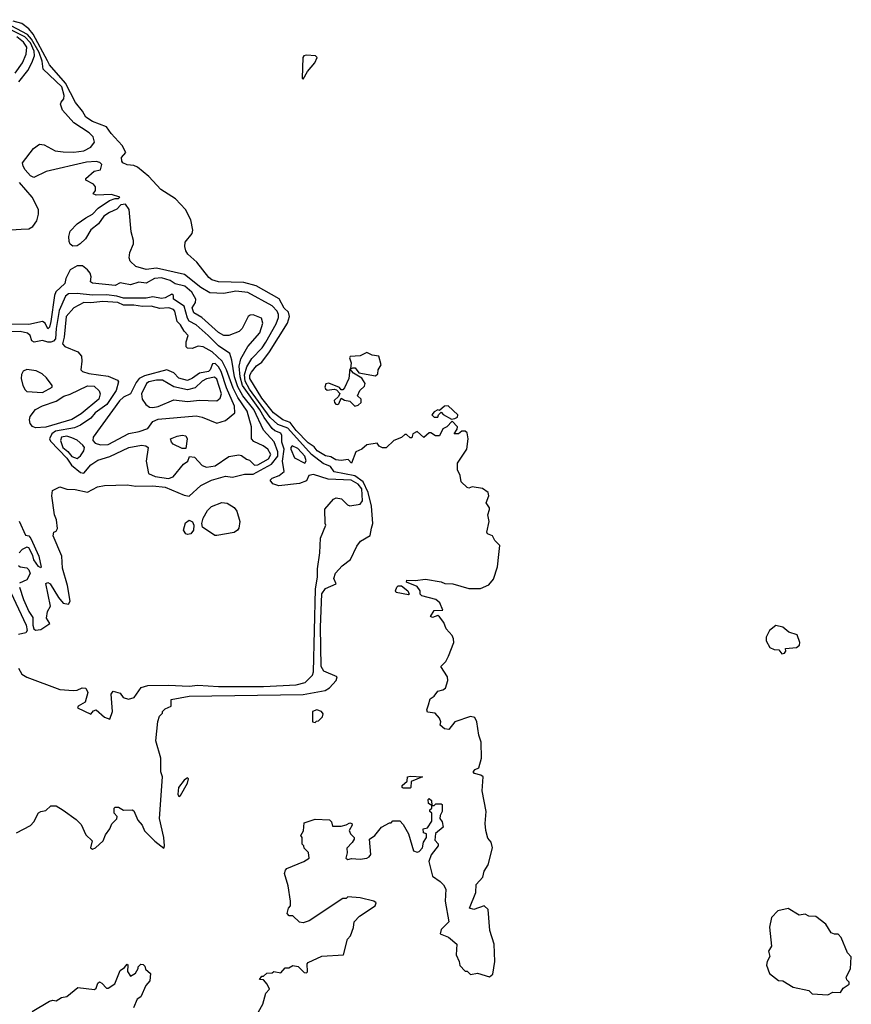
# Model space of a CAD drawing. Extents: x 2293830 to 2387798, y 66850 to 233222.
# Tile 102 of 192: x 2313853 to 2318672, y 191347 to 197055. Entities that reach past the tile are written whole.
import ezdxf

# ---------------------------------------------------------------- set-up
doc = ezdxf.new("R2010")
doc.units = 0

msp = doc.modelspace()

# ---------------------------------------------------------------- linework, layer by layer
at = {"layer": '0CON05XD'}
for points in [[(2313847.3, 196695), (2313899.3, 196760.7), (2313923.7, 196805), (2313938.4, 196845), (2313937.5, 196872.5), (2313915, 196919.7), (2313882.3, 196955), (2313685, 197054.7)], [(2313835, 192341.2), (2313915, 192384), (2313934, 192405), (2313962.4, 192457.6), (2313975, 192465.7), (2314005, 192470), (2314033, 192497), (2314065, 192498.3), (2314105, 192472.6), (2314179.1, 192419.1), (2314209.5, 192389.5), (2314235, 192330), (2314272.5, 192295), (2314263.3, 192255), (2314275, 192246.7), (2314292.5, 192255), (2314335.8, 192294.2), (2314349.5, 192330.5), (2314376, 192365), (2314387, 192393), (2314415, 192422.5), (2314416.7, 192436.7), (2314400, 192455), (2314400, 192485), (2314405, 192490), (2314425, 192490), (2314455, 192472.5), (2314505, 192474), (2314515, 192468), (2314538, 192415), (2314562.5, 192385), (2314575, 192353.8), (2314635, 192292.5), (2314687.5, 192252.5), (2314692.5, 192265), (2314688.1, 192315), (2314662.9, 192425), (2314680.5, 192665), (2314670.8, 192695), (2314671.2, 192775), (2314641.2, 192875), (2314653.6, 192986.4), (2314663, 193017), (2314680, 193035), (2314680, 193045), (2314695, 193060), (2314730, 193075), (2314730, 193115), (2314835, 193134.3), (2315495, 193142.5), (2315622.9, 193167.1), (2315648, 193182), (2315686.2, 193225), (2315693.3, 193245), (2315615, 193278.9), (2315600.2, 193305), (2315596, 193534), (2315604, 193726), (2315625, 193756.8), (2315687.5, 193785), (2315673.8, 193815), (2315683.4, 193846.6), (2315720.5, 193889.5), (2315769.4, 193925), (2315806.6, 194003.4), (2315827.2, 194032.8), (2315883.3, 194065), (2315892.1, 194107.9), (2315898.5, 194135), (2315892, 194235), (2315871.8, 194315), (2315843.9, 194375), (2315795, 194410.7), (2315674.4, 194434.4), (2315653.3, 194465), (2315612, 194482), (2315543.7, 194533.7), (2315406.2, 194686.2), (2315348, 194708), (2315305, 194749.2), (2315185, 194913.9), (2315160.2, 194960.2), (2315154.7, 194995.3), (2315168, 195042), (2315198.5, 195091.5), (2315257, 195153), (2315278.6, 195185), (2315338.6, 195291.4), (2315352.1, 195327.9), (2315353.2, 195345), (2315345, 195364.4), (2315315.6, 195395.6), (2315175, 195473.9), (2315105, 195481.2), (2315035, 195468.2), (2314955, 195471.2), (2314901.7, 195501.7), (2314807.4, 195577.4), (2314645, 195613.8), (2314585, 195605.8), (2314525, 195623.8), (2314493.8, 195655), (2314488, 195675), (2314490, 195705), (2314512.5, 195755), (2314512.5, 195775), (2314498.6, 195825), (2314486.5, 195955), (2314465, 195985.7), (2314438.8, 195981.2), (2314415, 195955.6), (2314372.6, 195937.4), (2314340, 195915), (2314309.5, 195870.5), (2314264.2, 195835.8), (2314234.3, 195785), (2314204, 195755), (2314185, 195744.4), (2314161.4, 195741.4), (2314145, 195753.3), (2314139.7, 195769.7), (2314137, 195797), (2314145, 195828.8), (2314185, 195870.8), (2314235, 195907.1), (2314275, 195927.1), (2314308.3, 195961.7), (2314373.4, 196006.6), (2314405, 196018.8), (2314425, 196017.5), (2314432.5, 196025), (2314385, 196040.8), (2314295, 196036.7), (2314277.5, 196045), (2314292.5, 196065), (2314292.5, 196085), (2314280.5, 196100.5), (2314236.7, 196125), (2314236.2, 196135), (2314285, 196176.9), (2314320, 196185), (2314328, 196215), (2314316.8, 196226.8), (2314295, 196232.7), (2314240.3, 196229.7), (2314005.7, 196174.3), (2313935, 196140), (2313915, 196149.2), (2313884.3, 196185), (2313871.9, 196205), (2313868.9, 196225), (2313932.6, 196307.4), (2313967, 196333), (2313995, 196328.8), (2314057.5, 196295), (2314105, 196288.1), (2314166.6, 196286.6), (2314225, 196294.7), (2314265, 196315.6), (2314285.6, 196345), (2314279.4, 196375), (2314255, 196397.9), (2314165.9, 196455.9), (2314101.2, 196531.2), (2314090, 196565), (2314092.6, 196577.4), (2314107.8, 196595), (2314110.3, 196615), (2314096.4, 196665), (2313988.3, 196768.3), (2313982.7, 196815), (2313965.1, 196865), (2313922, 196942), (2313898.8, 196968.8), (2313741.5, 197051.5)], [(2316601.9, 191695), (2316577.5, 191775), (2316566.6, 191896.6), (2316545, 191917.5), (2316485, 191897.5), (2316460, 191905), (2316496.7, 191995), (2316498.3, 192041.7), (2316536.7, 192085), (2316545, 192120), (2316566.7, 192155), (2316592.9, 192255), (2316585, 192287.5), (2316565, 192310), (2316553.3, 192355), (2316550, 192395), (2316555.8, 192465), (2316533.5, 192585), (2316539.1, 192665), (2316525, 192676.2), (2316487.5, 192685), (2316480.6, 192695), (2316491.2, 192708.8), (2316512.5, 192717.5), (2316528.5, 192775), (2316526, 192866), (2316513.4, 192906.6), (2316502.1, 192985), (2316490.4, 193010.4), (2316465, 193015.7), (2316374.5, 192985.5), (2316339.5, 192940.5), (2316315, 192943.8), (2316290, 192965), (2316292.5, 192985), (2316286.2, 193006.2), (2316260, 193035), (2316215, 193040), (2316212.5, 193055), (2316222.5, 193082.5), (2316231.7, 193118.3), (2316255, 193133.8), (2316275, 193163.3), (2316305, 193170), (2316319.5, 193180.5), (2316333.8, 193225), (2316332, 193245), (2316293.3, 193305), (2316322.5, 193335), (2316337.5, 193365), (2316367.5, 193445), (2316366.7, 193465), (2316358.8, 193485), (2316324.3, 193524.3), (2316309.7, 193559.7), (2316285, 193594.3), (2316275, 193601.2), (2316245, 193590), (2316232.5, 193595), (2316255, 193630), (2316305, 193632.5), (2316287.5, 193675), (2316265, 193693.8), (2316182.5, 193715), (2316172.5, 193725), (2316173.3, 193745), (2316155, 193768.8), (2316095, 193793.8), (2316096.7, 193805), (2316145, 193803.8), (2316205, 193811.9), (2316295, 193796.7), (2316316.7, 193786.7), (2316363.3, 193785), (2316455, 193756.9), (2316522, 193758), (2316572.1, 193777.9), (2316597.9, 193812.1), (2316622.4, 193882.4), (2316628.5, 193955), (2316635, 194006.7), (2316605.7, 194035), (2316593.2, 194063.2), (2316564.4, 194074.4), (2316559.2, 194085), (2316572.5, 194145), (2316565.8, 194185), (2316575.8, 194215.8), (2316575.6, 194225.6), (2316556, 194255), (2316571.4, 194295), (2316567.1, 194315), (2316535, 194337.1), (2316475, 194346.2), (2316455, 194340), (2316445, 194343.3), (2316410, 194375), (2316405, 194412.5), (2316390, 194445), (2316390, 194485), (2316443.3, 194565), (2316452, 194625), (2316445, 194660), (2316435, 194670), (2316415, 194670), (2316396.4, 194653.6), (2316370, 194655), (2316388.3, 194681.7), (2316390, 194695), (2316358.3, 194728.3), (2316327.5, 194695), (2316305, 194682.5), (2316285, 194642.5), (2316263, 194643), (2316235, 194660), (2316225, 194660), (2316195, 194632.5), (2316155, 194667.5), (2316130, 194655), (2316125, 194630), (2316115, 194630), (2316095, 194650), (2316085, 194650), (2316065, 194632.5), (2316020, 194615), (2315977, 194573), (2315955, 194572.5), (2315935, 194582.5), (2315925, 194600), (2315865, 194590), (2315835.6, 194564.4), (2315800, 194550), (2315775, 194483.3), (2315755.6, 194505.6), (2315715, 194499.1), (2315684.2, 194504.2), (2315655, 194521.5), (2315625, 194526.2), (2315575.8, 194555), (2315559.7, 194579.7), (2315525, 194601.8), (2315455, 194674.1), (2315419.9, 194719.9), (2315377.5, 194735), (2315322.7, 194775), (2315255, 194860.9), (2315185.4, 194975), (2315186.2, 194995), (2315195, 195012.2), (2315225, 195049.1), (2315255, 195069.5), (2315300.6, 195129.4), (2315404, 195295), (2315415.3, 195334.7), (2315410.2, 195360.2), (2315385, 195382.9), (2315355.7, 195435.7), (2315222.1, 195512.1), (2315151.9, 195531.9), (2315003.8, 195535), (2314967, 195547), (2314949.5, 195559.5), (2314878.3, 195648.3), (2314826.7, 195695), (2314816.2, 195715), (2314809.3, 195739.3), (2314811.2, 195765), (2314851.2, 195815), (2314855.8, 195835), (2314844.2, 195895), (2314814, 195955), (2314755, 196016), (2314671.2, 196071.2), (2314601.9, 196145), (2314535, 196200), (2314515, 196209.4), (2314475, 196212.5), (2314451.2, 196225), (2314444.1, 196235), (2314443.3, 196255), (2314467.5, 196285), (2314445.6, 196325), (2314381.8, 196395), (2314355, 196433.8), (2314274, 196465), (2314235, 196490), (2314215.7, 196525), (2314175.9, 196575), (2314117.4, 196687.4), (2314025, 196793.8), (2314013.8, 196816.2), (2313930.1, 196970.1), (2313905, 197002.5), (2313865, 197031.9), (2313814.3, 197045.7)], [(2313826.2, 196743.8), (2313869.3, 196805), (2313889.3, 196855), (2313893.6, 196895), (2313873.8, 196925), (2313835.3, 196955)], [(2315495, 196710), (2315520, 196755), (2315562.5, 196805), (2315576.7, 196835), (2315567.5, 196845), (2315515, 196849.4), (2315500, 196845), (2315494.1, 196835.9), (2315490, 196715), (2315495, 196710)], [(2313775, 195834.4), (2313861.2, 195841.2), (2313905, 195842), (2313928.8, 195855), (2313951.7, 195888.3), (2313962.5, 195927.5), (2313962.2, 195955), (2313924.5, 196025), (2313851.5, 196111.5)], [(2314375, 193000), (2314390, 193045), (2314382.5, 193145), (2314395, 193162.5), (2314435, 193150), (2314452.5, 193125), (2314483.9, 193116.1), (2314516.7, 193125), (2314556.9, 193183.1), (2314595.6, 193194.4), (2314715, 193197.5), (2314835, 193191.5), (2314885, 193198), (2315005, 193190.4), (2315265, 193190), (2315455, 193200), (2315507.3, 193212.7), (2315549.2, 193255), (2315554.4, 193275), (2315566, 193754), (2315577.7, 193825), (2315578.2, 193871.8), (2315591.1, 193965), (2315595, 194050), (2315627.5, 194125), (2315622.5, 194135), (2315621.7, 194218.3), (2315671.9, 194275), (2315687.4, 194282.6), (2315717.7, 194277.7), (2315752.6, 194242.6), (2315765, 194237.5), (2315825, 194247.1), (2315838.4, 194265), (2315834.7, 194335), (2315815, 194363.2), (2315774, 194385), (2315640.9, 194390.9), (2315555, 194418.1), (2315527.5, 194412.5), (2315515, 194382.5), (2315474.3, 194365.7), (2315355, 194353.3), (2315320, 194365), (2315303.6, 194386.4), (2315315, 194396.7), (2315357.1, 194412.9), (2315386.2, 194435), (2315376.4, 194495), (2315384.4, 194564.4), (2315372.6, 194605), (2315372.3, 194645), (2315365, 194657.9), (2315331, 194671), (2315315, 194684.7), (2315268.7, 194748.7), (2315244.1, 194794.1), (2315144.2, 194935), (2315129.7, 194985), (2315124.4, 195045.6), (2315135, 195088.1), (2315175, 195160), (2315245, 195238.8), (2315262.2, 195295), (2315254.4, 195324.4), (2315205.8, 195344.2), (2315187.5, 195342.5), (2315175.9, 195334.1), (2315141.9, 195265), (2315125, 195246.9), (2315065, 195224.6), (2315035, 195224), (2315005, 195241.1), (2314907.5, 195327.5), (2314862.5, 195355), (2314851.5, 195385), (2314871.1, 195415), (2314873.1, 195435), (2314849.6, 195475), (2314810.5, 195510.5), (2314752.9, 195522.9), (2314725, 195542.3), (2314675, 195557.9), (2314634.2, 195555), (2314585, 195527.5), (2314543.9, 195533.9), (2314495, 195517.5), (2314453.6, 195526.4), (2314435, 195528.8), (2314405, 195514.4), (2314275, 195527.5), (2314263.3, 195535), (2314266.7, 195565), (2314261.2, 195585), (2314246.2, 195605), (2314217.3, 195627.3), (2314185, 195627.5), (2314145.7, 195604.3), (2314120, 195555), (2314114, 195525), (2314063, 195477), (2314053.8, 195455), (2314033.9, 195306.1), (2314025, 195273.3), (2314015, 195262.5), (2314000, 195295), (2313985, 195304.3), (2313905, 195287.5), (2313785, 195289.7)], [(2313945, 193516.7), (2313975, 193520.6), (2314026.7, 193555), (2314007.5, 193585), (2314013.3, 193625), (2314031.2, 193655), (2314005, 193787.5), (2314015, 193793.3), (2314028.8, 193785), (2314076.7, 193705), (2314105, 193672.5), (2314135, 193667.5), (2314145.8, 193684.2), (2314130.4, 193775), (2314100.7, 193875), (2314096, 193945), (2314046.4, 194063.6), (2314050, 194085), (2314065, 194090), (2314072.5, 194105), (2314066, 194155), (2314054.2, 194185), (2314038.8, 194295), (2314042.5, 194325), (2314085, 194347.5), (2314125, 194332.5), (2314175, 194331.4), (2314245, 194315.8), (2314302.7, 194347.3), (2314344.5, 194355.5), (2314475, 194358), (2314525, 194350.3), (2314625, 194352), (2314695, 194344.2), (2314805, 194298), (2314835, 194293.5), (2314902.5, 194355), (2314965, 194385.4), (2315045, 194408.6), (2315085, 194402.5), (2315155, 194420.3), (2315205, 194419.7), (2315311.7, 194478.3), (2315348.7, 194525), (2315349.1, 194549.1), (2315327.4, 194607.4), (2315265.4, 194675), (2315210.2, 194795), (2315146.3, 194875), (2315116, 194926), (2315097.2, 194985), (2315081.8, 195081.8), (2315069.6, 195119.6), (2315005, 195164.6), (2314945, 195223.6), (2314876, 195286), (2314835, 195306.8), (2314824.6, 195324.6), (2314804.9, 195394.9), (2314744.2, 195435), (2314743.8, 195455), (2314735, 195463.8), (2314695, 195442.5), (2314675, 195438.8), (2314625, 195447.8), (2314585, 195441.1), (2314455, 195441.4), (2314415, 195453), (2314355, 195459.7), (2314275, 195458), (2314185, 195468.4), (2314135, 195464.7), (2314117.4, 195452.6), (2314081.2, 195368.8), (2314063.4, 195265), (2314060.3, 195205), (2314048.5, 195191.5), (2314033.7, 195186.3), (2314015, 195185.1), (2313985, 195194.7), (2313936.7, 195185), (2313923.9, 195193.9), (2313913.1, 195225), (2313897.7, 195237.7), (2313855, 195247), (2313753.6, 195243.6)], [(2314715, 194394.6), (2314742, 194405), (2314802.4, 194477.6), (2314826.7, 194495), (2314837.5, 194522.5), (2314865, 194518.8), (2314910.9, 194470.9), (2314935, 194461.4), (2314985, 194469.5), (2315065, 194522.5), (2315121.9, 194531.9), (2315138.8, 194528.8), (2315167.3, 194507.3), (2315185, 194502), (2315213.4, 194473.4), (2315233.6, 194473.6), (2315295, 194509.4), (2315308, 194535), (2315290, 194565), (2315264.2, 194585), (2315210.4, 194610.4), (2315196.9, 194625), (2315195.9, 194695), (2315170, 194785), (2315116.3, 194865), (2315088.8, 194918.8), (2315051.4, 195025), (2315025.4, 195075.4), (2314969, 195129), (2314915, 195159.3), (2314887, 195163), (2314851.7, 195148.3), (2314825, 195150), (2314818.3, 195158.3), (2314817.5, 195187.5), (2314828, 195225), (2314805, 195249.2), (2314785, 195286.2), (2314766.1, 195306.1), (2314752.5, 195365), (2314743.8, 195375), (2314716.7, 195385), (2314665, 195380), (2314615, 195394.3), (2314565, 195391.4), (2314515, 195400.5), (2314455, 195399.2), (2314421.2, 195415), (2314335, 195421.8), (2314265, 195412.9), (2314225, 195415.7), (2314166.2, 195385), (2314122.9, 195335), (2314110.8, 195215), (2314100.8, 195175), (2314115, 195160.8), (2314188.8, 195128.8), (2314210, 195105), (2314213.3, 195075), (2314207.5, 195025), (2314217.5, 195015), (2314253.6, 195003.6), (2314365, 194988.6), (2314418.8, 194965), (2314425.8, 194955), (2314410.8, 194905), (2314358.1, 194825), (2314290, 194775), (2314265, 194744.6), (2314205, 194703.8), (2314170.8, 194689.2), (2314060.8, 194669.2), (2314038.9, 194655), (2314025.5, 194625), (2314031.2, 194611.2), (2314125, 194513.3), (2314152.5, 194472.5), (2314205, 194430.6), (2314225, 194425.5), (2314264.7, 194475.3), (2314305, 194501.8), (2314375, 194522.9), (2314485, 194574.4), (2314558.3, 194588.3), (2314583.9, 194583.9), (2314597.5, 194575), (2314585.7, 194495), (2314598.8, 194425), (2314637.3, 194407.3), (2314715, 194394.6)], [(2315915, 194990), (2315928, 195002), (2315929.2, 195025), (2315947.8, 195055), (2315934.3, 195104.3), (2315895, 195110), (2315865, 195125.6), (2315825, 195107.1), (2315767, 195103), (2315763.3, 195095), (2315773.3, 195065), (2315770, 195030), (2315782.5, 195037.5), (2315797, 195037), (2315817.5, 195007.5), (2315915, 194990)], [(2313985, 194894.5), (2314040.8, 194925), (2314040.6, 194935), (2314009, 194979), (2313982.6, 195002.6), (2313948.6, 195018.6), (2313895, 195026.2), (2313873.1, 195016.9), (2313862.9, 194997.1), (2313861.8, 194975), (2313870, 194935), (2313885, 194908.8), (2313895, 194900), (2313985, 194894.5)], [(2314320.9, 194590.9), (2314365, 194592.1), (2314485, 194656.7), (2314545, 194667.6), (2314594.8, 194685.2), (2314625, 194725.4), (2314655, 194739.6), (2314875, 194758.2), (2314910.5, 194750.5), (2314995, 194715.6), (2315045, 194731.5), (2315099.2, 194775), (2315097.2, 194815), (2315050.6, 194920.6), (2315020.6, 195015), (2315005, 195043.4), (2314985, 195062.5), (2314970.2, 195059.8), (2314957.1, 195025), (2314947.1, 195015), (2314895, 195004.8), (2314855, 194975.9), (2314825, 194963.2), (2314775, 194976.7), (2314745, 195008.5), (2314705, 195024.3), (2314575, 194990.7), (2314545.2, 194974.8), (2314527.8, 194952.2), (2314494.4, 194885), (2314455, 194866.7), (2314431.8, 194845), (2314279.2, 194635), (2314276.2, 194615), (2314290.9, 194600.9), (2314320.9, 194590.9)], [(2315795, 194814.4), (2315815, 194820), (2315832, 194835), (2315831.2, 194855), (2315810, 194875), (2315824, 194905), (2315850.5, 194929.5), (2315853.8, 194945), (2315835, 194977.5), (2315787.5, 195005), (2315765, 195030), (2315760, 194975), (2315735, 194920), (2315725, 194910), (2315715, 194910), (2315705, 194922.5), (2315645, 194947.5), (2315626.1, 194943.9), (2315621.2, 194925), (2315624.2, 194914.2), (2315635, 194906.7), (2315675, 194913.3), (2315688.8, 194908.8), (2315708.3, 194888.3), (2315700, 194870), (2315675, 194847.5), (2315676.2, 194835), (2315685, 194826.2), (2315695, 194823.3), (2315701.7, 194828.3), (2315715, 194860), (2315735, 194848.8), (2315765, 194844), (2315795, 194814.4)], [(2314625, 194806), (2314655, 194812.5), (2314745, 194850.9), (2314825, 194842.2), (2314895, 194849.5), (2314995, 194846), (2315015, 194861.2), (2315022.5, 194885), (2314995, 194971.9), (2314982, 194982), (2314935, 194972.6), (2314910.9, 194959.1), (2314869.7, 194920.3), (2314825, 194908.4), (2314745, 194926.8), (2314680, 194965), (2314645, 194965.2), (2314601.2, 194955), (2314588.4, 194945), (2314559.1, 194885), (2314561.6, 194855), (2314583.9, 194823.9), (2314605, 194808.9), (2314625, 194806)], [(2313945, 194689.8), (2313927.4, 194697.4), (2313913.3, 194713.3), (2313908.9, 194735), (2313912.9, 194755), (2313944.3, 194795.7), (2313985, 194817.1), (2314065, 194843.8), (2314108.1, 194871.9), (2314145.8, 194884.2), (2314245, 194932.5), (2314285, 194930.6), (2314312.6, 194902.6), (2314319.4, 194885), (2314311.1, 194855), (2314209.7, 194770.3), (2314155, 194738.1), (2314005, 194693.3), (2313945, 194689.8)], [(2316355, 194740), (2316375, 194742.5), (2316389.3, 194750.7), (2316392, 194765), (2316335, 194816.7), (2316313.8, 194815), (2316285, 194790), (2316275, 194792.5), (2316255, 194782.5), (2316240, 194765), (2316255, 194750), (2316275, 194750), (2316280, 194765), (2316295, 194780), (2316306.7, 194766.7), (2316355, 194740)], [(2314185, 194511.9), (2314205, 194525.8), (2314224.2, 194555), (2314228, 194575), (2314219.1, 194589.1), (2314186.7, 194616.7), (2314155, 194631.8), (2314125, 194641.4), (2314094.8, 194635.2), (2314088.2, 194615), (2314103.6, 194575), (2314132.3, 194552.3), (2314155, 194523.1), (2314185, 194511.9)], [(2314815, 194570), (2314795, 194570), (2314742.5, 194595), (2314732.5, 194605), (2314727.5, 194625), (2314765, 194641.2), (2314795, 194646.2), (2314815, 194642.5), (2314823.3, 194625), (2314815, 194570)], [(2315505, 194484), (2315512.3, 194497.7), (2315505, 194525.6), (2315465, 194568.6), (2315432.5, 194585), (2315424.2, 194575.8), (2315424.2, 194565), (2315444.6, 194514.6), (2315505, 194484)], [(2314995, 194064.2), (2314983.3, 194065), (2314912.5, 194112.5), (2314908.6, 194135), (2314915.6, 194165), (2314940.2, 194209.8), (2314965, 194233.3), (2315023.6, 194256.4), (2315055, 194251.9), (2315096.2, 194226.2), (2315111.4, 194205), (2315128.1, 194145), (2315122.1, 194107.9), (2315114, 194095), (2315095, 194082.9), (2314995, 194064.2)], [(2313848.8, 194148.8), (2313887, 194067), (2313905, 194062), (2313917.5, 194047.5), (2313963.1, 193945), (2313978, 193882), (2313975, 193877.5), (2313961.2, 193885), (2313934.3, 193924.3), (2313928.7, 193948.7), (2313905, 193992.5), (2313895, 193997.5), (2313867, 193983), (2313850, 193965)], [(2314825, 194070), (2314815, 194074.4), (2314802.5, 194095), (2314812.7, 194137.3), (2314835, 194154.3), (2314854.4, 194144.4), (2314862, 194125), (2314860, 194095), (2314845, 194074.2), (2314825, 194070)], [(2313845, 193890), (2313855, 193882.5), (2313895, 193877.5), (2313906.1, 193866.1), (2313913.3, 193845), (2313895, 193807.5), (2313850.8, 193789.2)], [(2313851.8, 193765), (2313875, 193694), (2313905.8, 193625), (2313928.9, 193588.9), (2313928.2, 193545), (2313934.3, 193524.3), (2313945, 193516.7)], [(2316105, 193720), (2316035, 193733.8), (2316030, 193745), (2316037.5, 193765), (2316045, 193772.5), (2316065, 193773.3), (2316102.5, 193745), (2316110, 193725), (2316105, 193720)], [(2313802.1, 193735), (2313890.9, 193545), (2313895.2, 193515), (2313889.1, 193500.9), (2313845, 193490.9)], [(2318268.3, 193378.3), (2318285, 193383.3), (2318292.5, 193395), (2318290, 193410), (2318353.9, 193416.1), (2318370.7, 193429.3), (2318373.3, 193445), (2318358.3, 193488.3), (2318310, 193505), (2318275, 193532.5), (2318235, 193542.5), (2318197.5, 193515), (2318177.5, 193475), (2318177.5, 193455), (2318200, 193415), (2318223.9, 193403.9), (2318252.5, 193402.5), (2318268.3, 193378.3)], [(2313845, 193296), (2313865, 193261.8), (2313895, 193244.4), (2314085, 193172.7), (2314165, 193166), (2314185, 193168.5), (2314215, 193182.7), (2314235, 193180), (2314246.7, 193155), (2314231.7, 193098.3), (2314192.5, 193075), (2314187.5, 193065), (2314265, 193030), (2314280.7, 193049.3), (2314295, 193053.3), (2314345, 193012.5), (2314375, 193000)], [(2315565, 192980), (2315571.7, 192988.3), (2315585, 192990), (2315607, 193013), (2315611.7, 193031.7), (2315602.5, 193045), (2315575, 193053.3), (2315550, 193045), (2315550, 192985), (2315565, 192980)], [(2314775, 192552.5), (2314785, 192557.5), (2314825, 192630), (2314830, 192655), (2314825, 192660), (2314805, 192647.5), (2314772.5, 192605), (2314770, 192565), (2314775, 192552.5)], [(2316115, 192600), (2316075, 192600), (2316070, 192605), (2316070, 192615), (2316098.3, 192641.7), (2316100, 192665), (2316115, 192670), (2316186.4, 192666.4), (2316121.7, 192638.3), (2316120, 192605), (2316115, 192600)], [(2315236.4, 191303.6), (2315261.7, 191348.3), (2315278.3, 191411.7), (2315300, 191435), (2315287.5, 191465), (2315265, 191490), (2315241.7, 191491.7), (2315255, 191510), (2315265, 191510), (2315285, 191527.5), (2315315, 191530), (2315325, 191537.5), (2315365, 191530), (2315391.7, 191558.3), (2315411.7, 191558.3), (2315435, 191572.5), (2315467, 191567), (2315501.7, 191531.7), (2315515, 191530), (2315520, 191535), (2315518.3, 191581.7), (2315525, 191590), (2315603.6, 191626.4), (2315730, 191635), (2315752.5, 191725), (2315770, 191745), (2315787, 191793), (2315790, 191825), (2315821.7, 191858.3), (2315911.7, 191918.3), (2315918.8, 191935), (2315905, 191945.8), (2315825, 191963.8), (2315755, 191970), (2315745, 191960), (2315725, 191960), (2315529.5, 191830.5), (2315495, 191820), (2315475, 191822.5), (2315435, 191860), (2315415, 191860), (2315403, 191873), (2315410, 191905), (2315421.7, 191918.3), (2315422.5, 191945), (2315408.8, 192035), (2315387.5, 192105), (2315392.5, 192125), (2315400, 192135), (2315500, 192175), (2315530, 192195), (2315527, 192227), (2315501.7, 192251.7), (2315500, 192265), (2315490, 192275), (2315490, 192315), (2315482.5, 192325), (2315497, 192353), (2315501.7, 192398.3), (2315565, 192420), (2315647, 192417), (2315660, 192405), (2315665, 192380), (2315715, 192380), (2315745, 192387.5), (2315765, 192400), (2315777.5, 192395), (2315780, 192385), (2315762.5, 192355), (2315770, 192335), (2315790, 192315), (2315790, 192305), (2315780, 192285), (2315748.3, 192251.7), (2315750, 192225), (2315742.5, 192195), (2315755, 192187.5), (2315775, 192192.5), (2315825, 192188.8), (2315865, 192194), (2315878.3, 192201.7), (2315887.5, 192215), (2315880, 192305), (2315910, 192325), (2315950, 192375), (2315995, 192400), (2316005, 192400), (2316015, 192410), (2316055, 192410), (2316075, 192390), (2316106.4, 192336.4), (2316135, 192237.5), (2316155, 192228.8), (2316167.7, 192232.3), (2316186.1, 192253.9), (2316193, 192287), (2316210, 192315), (2316210, 192335), (2316191.7, 192341.7), (2316190, 192365), (2316215, 192370), (2316241.7, 192408.3), (2316240, 192455), (2316230, 192465), (2316230, 192475), (2316240, 192485), (2316240, 192500), (2316221.7, 192511.7), (2316220, 192535), (2316225, 192540), (2316238.3, 192528.3), (2316240, 192500), (2316255, 192500), (2316265, 192510), (2316295, 192510), (2316300, 192505), (2316300, 192465), (2316288.3, 192441.7), (2316287.5, 192425), (2316300, 192405), (2316307.5, 192375), (2316262.5, 192337.5), (2316258.3, 192298.3), (2316277, 192277), (2316277.5, 192265), (2316236.4, 192213.6), (2316223.3, 192175), (2316245, 192090), (2316289.3, 192059.3), (2316309.3, 192039.3), (2316322.5, 192015), (2316317.5, 191945), (2316340, 191825), (2316295, 191780), (2316290, 191755), (2316337, 191737), (2316386.7, 191695), (2316382.5, 191635), (2316400, 191595), (2316403, 191573), (2316435, 191540), (2316445, 191540), (2316465, 191520), (2316505, 191527.5), (2316575, 191507.5), (2316595, 191522.5), (2316605.6, 191595), (2316601.9, 191695)], [(2318535, 191402.5), (2318565, 191417.5), (2318610, 191415), (2318625, 191440), (2318660, 191465), (2318660, 191475), (2318645, 191490), (2318642.5, 191505), (2318666.4, 191553.6), (2318671.7, 191621.7), (2318650, 191645), (2318613.3, 191735), (2318595, 191753.3), (2318573.6, 191753.6), (2318555, 191762.5), (2318525, 191812.5), (2318467, 191857), (2318425, 191857.5), (2318405, 191870), (2318370, 191865), (2318305, 191903.3), (2318245, 191890), (2318210, 191850), (2318196.7, 191795), (2318210, 191685), (2318192.5, 191655), (2318200, 191625), (2318183.6, 191596.4), (2318180, 191575), (2318197.5, 191525), (2318250, 191485), (2318275, 191482.5), (2318335, 191447.5), (2318425, 191426.7), (2318445, 191407.5), (2318535, 191402.5)], [(2313924.3, 191305.7), (2314025, 191366.2), (2314045, 191371.2), (2314065, 191366.7), (2314095, 191386.7), (2314125, 191392.5), (2314190, 191445), (2314286.4, 191433.6), (2314295, 191440), (2314305, 191470), (2314315, 191476.7), (2314329.3, 191469.3), (2314355, 191440), (2314365, 191440), (2314403.8, 191466.2), (2314435, 191542.5), (2314460, 191560), (2314475, 191580), (2314480, 191575), (2314478.3, 191538.3), (2314495, 191510), (2314523, 191527), (2314540, 191555), (2314540, 191565), (2314555, 191580), (2314568.3, 191578.3), (2314578.3, 191568.3), (2314581.7, 191551.7), (2314610, 191525), (2314607, 191483), (2314583, 191457), (2314555, 191390), (2314533.3, 191376.7), (2314513, 191327)]]:
    msp.add_lwpolyline(points, dxfattribs=at)

doc.saveas('drawing.dxf')
